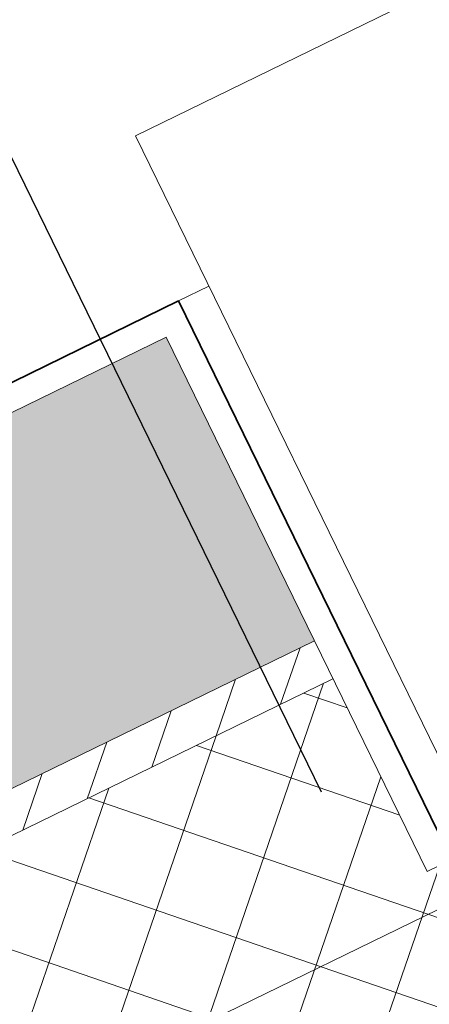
# Model space of a CAD drawing. Extents: x 6414462 to 20492237, y 5756825 to 17376351.
# Tile 39 of 127: x 6497753.689 to 6497753.81, y 5809738.097 to 5809738.389. Entities that reach past the tile are written whole.
import ezdxf

# ---------------------------------------------------------------- set-up
doc = ezdxf.new("R2010")
doc.units = 0
doc.linetypes.add('Kreska', pattern=[0.6349999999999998, 0.3174999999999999, -0.3174999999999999])
doc.linetypes.add('Linia siatki', pattern=[2.2224999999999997, 1.27, -0.3174999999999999, 0.3174999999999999, -0.3174999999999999])
for name, color, linetype, lineweight in [('A-GLAZ', 7, 'Continuous', 5), ('A-WALL', 7, 'Continuous', 35), ('A-WALL-PATT', 7, 'Continuous', 35), ('G-ANNO-SYMB', 7, 'Continuous', 5), ('S-GRID', 7, 'Continuous', 5)]:
    doc.layers.add(name, color=color, linetype=linetype, lineweight=lineweight)

# ---------------------------------------------------------------- blocks, each defined once
blk = doc.blocks.new('Windows_S9000-Double-Vent-Window-with-Sashbars - O3 Windows_S9000-Double-Vent-Window-with-Sashbars 2-9090604-__-00_00 Przyziemie PB')
at = {"layer": 'A-GLAZ'}
for p, q in [((-68.99999999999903, 1.95000000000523), (-68.99999999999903, 23.35000000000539)), ((-68.99999999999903, 23.35000000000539), (69.00000000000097, 23.35000000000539))]:
    blk.add_line(p, q, dxfattribs=at)

msp = doc.modelspace()

# ---------------------------------------------------------------- hatches: boundary and pattern name
at = {"layer": 'A-WALL-PATT', "lineweight": 5}
h = msp.add_hatch(dxfattribs=at)
h.set_pattern_fill('FP_7', color=256, scale=0.01, angle=26.03236155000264, style=0, pattern_type=2)
h.set_pattern_definition([(26.03236155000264, (6497475.582077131, 5808865.1573733), (0.01535980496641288, 0.02280471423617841), [0.01587, -0.03175]), (146.0323615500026, (6497475.582077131, 5808865.1573733), (-0.02742936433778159, 0.001899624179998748), [0.01586999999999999, -0.03174999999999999]), (86.03236155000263, (6497475.582077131, 5808865.1573733), (-0.0120695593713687, 0.02470433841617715), [0, -0.03175, 0.01587, 0])])
h.paths.add_polyline_path([(6497756.43652991, 5809739.504544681), (6497756.392642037, 5809739.594399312), (6497755.004387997, 5809738.916331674), (6497755.048275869, 5809738.826477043), (6497756.403179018, 5809739.488255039)])
h.paths.add_polyline_path([(6497758.194086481, 5809740.362991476), (6497759.575152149, 5809741.037548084), (6497759.531264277, 5809741.127402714), (6497758.150198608, 5809740.452846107), (6497758.16537297, 5809740.421778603)])
h.paths.add_polyline_path([(6497752.358926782, 5809737.512913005), (6497753.775934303, 5809738.205024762), (6497753.732046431, 5809738.294879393), (6497752.315038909, 5809737.602767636), (6497752.358150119, 5809737.51450312)])
h.paths.add_polyline_path([(6497762.25326941, 5809742.345626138), (6497762.354355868, 5809742.394999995), (6497762.310351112, 5809742.484797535), (6497760.803605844, 5809741.748854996), (6497760.847493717, 5809741.659000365), (6497762.118487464, 5809742.279794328)])
h = msp.add_hatch(dxfattribs=at)
h.set_pattern_fill('FP_8', color=256, scale=0.01, angle=26.03236155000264, style=0, pattern_type=2)
h.set_pattern_definition([(71.03236155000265, (6497475.582077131, 5808865.1573733), (-0.01418553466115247, 0.004875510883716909), [])])
h.paths.add_polyline_path([(6497752.576413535, 5809737.605229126), (6497753.781420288, 5809738.193792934), (6497753.775934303, 5809738.205024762), (6497752.370158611, 5809737.518398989), (6497752.375644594, 5809737.507167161), (6497752.566585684, 5809737.60042889)])
h.paths.add_polyline_path([(6497755.053761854, 5809738.815245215), (6497756.442015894, 5809739.493312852), (6497756.43652991, 5809739.504544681), (6497755.048275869, 5809738.826477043)])
h.paths.add_polyline_path([(6497761.870493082, 5809742.144754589), (6497762.269987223, 5809742.339880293), (6497762.264501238, 5809742.351112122), (6497760.847493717, 5809741.659000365), (6497760.852979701, 5809741.647768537), (6497761.443727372, 5809741.936308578)])
h.paths.add_polyline_path([(6497758.199572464, 5809740.351759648), (6497759.580638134, 5809741.026316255), (6497759.575152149, 5809741.037548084), (6497758.194086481, 5809740.362991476)])
h = msp.add_hatch(dxfattribs=at)
h.set_pattern_fill('FP_9', color=256, scale=0.01, angle=26.03236155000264, style=0, pattern_type=2)
h.set_pattern_definition([(71.03236155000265, (6497475.582077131, 5808865.1573733), (-0.02364255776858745, 0.008125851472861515), []), (161.0323615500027, (6497475.582077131, 5808865.1573733), (-0.008125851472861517, -0.02364255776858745), [])])
h.paths.add_polyline_path([(6497752.587490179, 5809737.443703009), (6497753.854440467, 5809738.062522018), (6497753.816477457, 5809738.140246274), (6497753.809289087, 5809738.136735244), (6497753.781420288, 5809738.193792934), (6497752.51042654, 5809737.572998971), (6497752.576258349, 5809737.438217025), (6497752.58087765, 5809737.440473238)])
h.paths.add_polyline_path([(6497755.112405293, 5809738.676952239), (6497756.515036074, 5809739.362041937), (6497756.477073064, 5809739.439766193), (6497756.469884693, 5809739.436255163), (6497756.442015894, 5809739.493312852), (6497755.053761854, 5809738.815245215), (6497755.081630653, 5809738.758187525), (6497755.074586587, 5809738.754381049), (6497755.099570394, 5809738.703230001)])
h.paths.add_polyline_path([(6497762.189805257, 5809742.133780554), (6497762.324587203, 5809742.199612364), (6497762.258755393, 5809742.33439431), (6497760.852979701, 5809741.647768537), (6497760.8808485, 5809741.590710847), (6497760.873660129, 5809741.587199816), (6497760.911623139, 5809741.509475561), (6497761.936324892, 5809742.009972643)])
h.paths.add_polyline_path([(6497758.948964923, 5809740.550850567), (6497759.653658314, 5809740.89504534), (6497759.615695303, 5809740.972769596), (6497759.608506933, 5809740.969258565), (6497759.580638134, 5809741.026316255), (6497758.199572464, 5809740.351759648), (6497758.227441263, 5809740.294701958), (6497758.220252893, 5809740.291190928), (6497758.258215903, 5809740.213466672), (6497758.522199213, 5809740.342404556)])

# ---------------------------------------------------------------- linework, layer by layer
at = {"layer": 'A-WALL', "lineweight": 5}
for p, q in [((6497753.735723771, 5809738.305578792, 0.09999999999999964), (6497753.744709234, 5809738.30996758, 0.09999999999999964)), ((6497753.732046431, 5809738.294879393, 0.09999999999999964), (6497752.225184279, 5809737.558879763, 0.09999999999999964)), ((6497753.809289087, 5809738.136735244, 0.09999999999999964), (6497753.732046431, 5809738.294879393, 0.09999999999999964)), ((6497753.775934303, 5809738.205024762, 0.09999999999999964), (6497752.358926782, 5809737.512913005, 0.09999999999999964)), ((6497753.781420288, 5809738.193792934, 0.09999999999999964), (6497752.375644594, 5809737.507167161, 0.09999999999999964)), ((6497753.809289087, 5809738.136735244, 0.09999999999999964), (6497753.816477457, 5809738.140246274, 0.09999999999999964))]:
    msp.add_line(p, q, dxfattribs=at)
at = {"layer": 'A-WALL'}
for p, q in [((6497753.735723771, 5809738.305578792, 0.09999999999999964), (6497752.214484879, 5809737.562557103, 0.09999999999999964)), ((6497753.897231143, 5809737.974913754, 0.09999999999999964), (6497753.735723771, 5809738.305578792, 0.09999999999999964))]:
    msp.add_line(p, q, dxfattribs=at)
at = {"layer": 'G-ANNO-SYMB', "linetype": 'Kreska', "lineweight": 25}
msp.add_line((6497757.679693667, 5809730.172151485, 0.09999999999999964), (6497753.401619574, 5809738.930943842, 0.09999999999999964), dxfattribs=at)
at = {"layer": 'S-GRID', "linetype": 'Linia siatki'}
msp.add_line((6497750.980018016, 5809736.742030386, 0.09999999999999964), (6497763.63232776, 5809742.921822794, 0.09999999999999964), dxfattribs=at)

# ---------------------------------------------------------------- block references
at = {"layer": 'A-GLAZ', "xscale": 0.01, "yscale": 0.01, "zscale": 0.01, "rotation": 26.03236155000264}
msp.add_blockref('Windows_S9000-Double-Vent-Window-with-Sashbars - O3 Windows_S9000-Double-Vent-Window-with-Sashbars 2-9090604-__-00_00 Przyziemie PB', (6497754.44545987, 5809738.447461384, 0.09999999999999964), dxfattribs=at)

doc.saveas('drawing.dxf')
